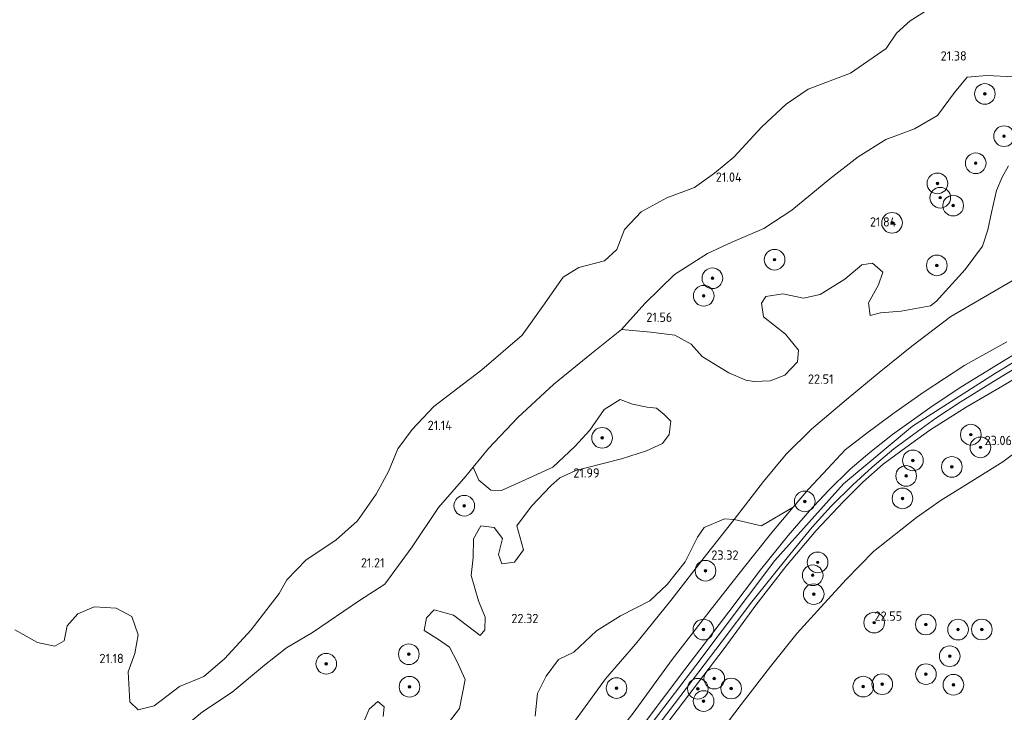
# Model space of a CAD drawing. Header units: metres. Extents: x 185049 to 189876, y 349292 to 352302.
# Tile 98 of 256: x 187432 to 187622, y 351018 to 351152. Entities that reach past the tile are written whole.
import ezdxf
from ezdxf.enums import TextEntityAlignment as Align

# ---------------------------------------------------------------- set-up
doc = ezdxf.new("R2010")
doc.units = ezdxf.units.M
for name, color, linetype, lineweight in [('B-WE-GR-BOOM-S', 90, 'Continuous', 25), ('B-WE-GR-GRAS-GV', 60, 'Continuous', 13), ('B-WE-GW-OPHOGING_KRUIN-G', 90, 'Continuous', 18), ('B-WE-GW-TALUD_KRUIN-G', 90, 'Continuous', 18), ('B-WE-GW-TALUD_TEEN-G', 90, 'Continuous', 18), ('B-WE-OG-TERREIN_GROEN-GV', 7, 'Continuous', 18), ('B-WE-OG-WATER_POEL-GV', 7, 'Continuous', 18), ('B-WE-VH-ONVERHARD-GV', 252, 'Continuous', 18), ('X-XX-AL-HOOGTELABEL-S', 7, 'Continuous', 25)]:
    doc.layers.add(name, color=color, linetype=linetype, lineweight=lineweight)
doc.styles.add('NLCS-ISO-ANNOTATIVE-T18', font='NLCS-ISO.ttf', dxfattribs={"height": 1.8})

# ---------------------------------------------------------------- blocks, each defined once
blk = doc.blocks.new('SAL-HOOGTELABEL-SO')
at = {"color": 0, "linetype": 'ByBlock', "lineweight": -2, "style": 'NLCS-ISO-ANNOTATIVE-T18'}
blk.add_attdef('HOOGTE', text='', height=1.8, dxfattribs=at).set_placement((2.79, 0), align=Align.RIGHT)
blk = doc.blocks.new('SGR-BOOM_01-SO')
at = {"linetype": 'ByBlock', "lineweight": 18}
h = blk.add_hatch(color=0, dxfattribs=at)
h.dxf.hatch_style = 1
edge = h.paths.add_edge_path()
edge.add_arc((0, 0), 0.25, 0, 360)
at = {"color": 0, "linetype": 'ByBlock', "lineweight": 18}
for radius in [2, 0.25]:
    blk.add_circle((0, 0), radius, dxfattribs=at)

msp = doc.modelspace()

# ---------------------------------------------------------------- linework, layer by layer
at = {"layer": 'B-WE-GR-GRAS-GV'}
for points in [[(187622.841, 351124.06, 21.727), (187621.578, 351121.905, 21.727), (187620.471, 351119.289, 21.709), (187619.521, 351115.061, 21.787), (187618.8, 351111.678, 22.036), (187617.812, 351108.562, 22.329), (187614.429, 351103.993, 22.321), (187609.386, 351098.485, 22.441), (187608.877, 351097.877, 22.451), (187607.741, 351096.991, 22.129), (187602.057, 351095.978, 21.837), (187598.062, 351095.66, 21.871), (187596.066, 351095.117, 21.922), (187595.752, 351097.575, 21.888), (187597.664, 351101.038, 21.871), (187598.503, 351103.499, 21.819), (187596.501, 351105.261, 21.682), (187594.427, 351104.949, 21.699), (187591.13, 351102.174, 21.716), (187586.373, 351099.165, 21.682), (187583.148, 351098.465, 21.734), (187579.15, 351099.3, 21.665), (187575.847, 351098.831, 21.682), (187575.005, 351097.522, 21.682), (187575.396, 351094.834, 21.682), (187579.708, 351091.541, 21.682), (187582.175, 351088.396, 21.682), (187582.027, 351086.168, 21.905), (187579.574, 351083.549, 21.888), (187576.734, 351082.466, 21.785), (187573.612, 351082.356, 21.787), (187571.998, 351082.583, 21.821), (187568.69, 351084.035, 21.77), (187565.457, 351086.024, 21.718), (187563.533, 351087.172, 21.684), (187561.453, 351089.549, 21.598), (187558.297, 351091.308, 21.598), (187553.609, 351091.911, 21.443), (187547.921, 351092.434, 21.34), (187552.481, 351097.45, 21.336), (187558.205, 351103.062, 21.336), (187564.607, 351107.101, 21.407), (187569.18, 351109.273, 21.474), (187575.473, 351111.968, 21.441), (187580.934, 351115.496, 21.422), (187588.25, 351121.575, 21.392), (187593.747, 351125.823, 21.43), (187599.06, 351129.143, 21.43), (187604.661, 351131.225, 21.43), (187609.104, 351133.8, 21.43), (187612.361, 351138.272, 21.43), (187614.802, 351141.259, 21.43), (187618.657, 351141.555, 21.43), (187623.837, 351141.275, 21.43)], [(187628.725, 351090.529, 24.994), (187621.115, 351085.929, 24.982), (187613.812, 351081.378, 24.971), (187608.056, 351077.593, 24.975), (187600.369, 351072.085, 24.934), (187596.004, 351068.647, 24.923), (187592.206, 351065.392, 24.919), (187588.022, 351061.298, 24.904), (187584.346, 351057.34, 24.897), (187580.18, 351052.556, 24.867), (187574.816, 351045.926, 24.863), (187568.719, 351037.766, 24.878), (187560.199, 351026.633, 24.912), (187548.982, 351011.735, 24.926)], [(187550.18, 351018.203, 24.744), (187557.768, 351028.551, 24.74), (187565.272, 351038.311, 24.717), (187571.222, 351045.875, 24.695), (187577.031, 351053.13, 24.699), (187581.14, 351058.072, 24.691), (187584.142, 351061.531, 24.699), (187587.901, 351065.504, 24.721), (187591.205, 351069.147, 24.77), (187595.151, 351072.184, 24.762), (187600.43, 351076.109, 24.773), (187606.506, 351080.339, 24.777), (187614.382, 351085.533, 24.814), (187622.473, 351090.052, 24.938)], [(187548.927, 351007.883, 24.982), (187558.203, 351019.984, 24.971), (187567.411, 351032.141, 24.915), (187573.179, 351039.728, 24.953), (187580.542, 351048.893, 24.949), (187584.861, 351054.149, 24.956), (187588.482, 351058.221, 24.949), (187592.678, 351062.342, 24.949), (187596.439, 351065.755, 24.975), (187600.633, 351069.34, 24.971), (187604.482, 351072.175, 24.971), (187608.776, 351075.28, 25.02), (187613.458, 351078.349, 25.061), (187620.767, 351082.87, 25.083), (187630.141, 351088.521, 25.124)], [(187630.163, 351086.627, 25.098), (187621.755, 351081.515, 25.079), (187614.626, 351077.415, 25.038), (187607.607, 351072.927, 24.926), (187602.962, 351069.613, 24.915), (187598.603, 351066.342, 24.897), (187594.667, 351062.849, 24.893), (187590.812, 351059.105, 24.878), (187585.642, 351053.53, 24.867), (187579.763, 351046.533, 24.863), (187573.944, 351039.06, 24.874), (187567.809, 351030.68, 24.878), (187556.004, 351015.199, 24.919)], [(187556.004, 351015.199, 24.919), (187567.809, 351030.68, 24.878), (187573.944, 351039.06, 24.874), (187579.763, 351046.533, 24.863), (187585.642, 351053.53, 24.867), (187590.812, 351059.105, 24.878), (187594.667, 351062.849, 24.893), (187598.603, 351066.342, 24.897), (187602.962, 351069.613, 24.915), (187607.607, 351072.927, 24.926), (187614.626, 351077.415, 25.038), (187621.755, 351081.515, 25.079), (187630.163, 351086.627, 25.098)], [(187462.804, 351015.093, 21.374), (187466.858, 351018.476, 21.344), (187472.615, 351022.28, 21.332), (187478.914, 351027.468, 21.291), (187483.119, 351030.844, 21.28), (187488.192, 351033.798, 21.273), (187497.233, 351039.972, 21.273), (187502.134, 351043.155, 21.325), (187507.481, 351050.385, 21.34), (187512.526, 351057.985, 21.34), (187517.86, 351064.049, 21.325), (187519.265, 351065.785, 21.063), (187520.352, 351063.266, 21.418), (187522.662, 351061.351, 21.435), (187524.737, 351061.279, 21.452), (187529.419, 351063.366, 21.452), (187534.638, 351065.762, 21.486), (187538.931, 351069.768, 21.538), (187541.843, 351072.926, 21.555), (187544.599, 351076.929, 21.538), (187547.668, 351078.858, 21.555), (187550.091, 351077.942, 21.555), (187552.897, 351077.411, 21.718), (187554.703, 351077.185, 21.83), (187556.205, 351075.96, 21.864), (187557.476, 351074.657, 21.864), (187557.175, 351072.12, 21.864), (187555.912, 351070.349, 21.856), (187552.803, 351068.92, 21.847), (187547.928, 351067.409, 21.83), (187544.395, 351066.478, 21.796), (187539.135, 351065.158, 21.753), (187536.027, 351063.729, 21.753), (187534.261, 351062.147, 21.521), (187530.508, 351058.22, 21.521), (187527.674, 351054.448, 21.521), (187528.993, 351049.764, 21.521), (187527.232, 351047.377, 21.521), (187524.773, 351047.064, 21.521), (187524.154, 351048.906, 21.521), (187524.915, 351051.982, 21.521), (187523.295, 351054.129, 21.521), (187520.759, 351054.43, 21.521), (187519.305, 351051.891, 21.4), (187519.238, 351048.279, 21.675), (187518.862, 351044.82, 21.692), (187520.258, 351039.906, 21.744), (187521.572, 351036.759, 21.744), (187521.502, 351034.3, 21.813), (187520.582, 351033.222, 21.813), (187515.424, 351037.127, 21.589), (187511.733, 351038.194, 21.435), (187510.2, 351036.653, 21.366), (187509.745, 351034.193, 21.692), (187512.516, 351032.433, 21.813), (187514.671, 351030.978, 21.83), (187516.139, 351028.139, 21.847), (187517.684, 351024.685, 21.881), (187516.623, 351019.073, 21.864), (187514.019, 351015.762, 21.83)], [(187565.153, 351012.091, 22.866), (187571.098, 351019.867, 22.777), (187576.784, 351027.214, 22.773), (187581.934, 351033.642, 22.762), (187586.495, 351038.703, 22.695), (187591.42, 351044.042, 22.624), (187596.687, 351049.462, 22.635), (187605.003, 351056.045, 22.676), (187609.765, 351059.389, 22.635), (187615.209, 351062.743, 22.605), (187621.741, 351066.792, 22.568), (187629.746, 351072.839, 22.564)], [(187629.746, 351072.839, 22.564), (187621.741, 351066.792, 22.568), (187615.209, 351062.743, 22.605), (187609.765, 351059.389, 22.635), (187605.003, 351056.045, 22.676), (187596.687, 351049.462, 22.635), (187591.42, 351044.042, 22.624), (187586.495, 351038.703, 22.695), (187581.934, 351033.642, 22.762), (187576.784, 351027.214, 22.773), (187571.098, 351019.867, 22.777), (187565.153, 351012.091, 22.866)], [(187539.362, 351017.279, 22.747), (187544.868, 351024.852, 22.747), (187550.637, 351031.512, 22.747), (187557.52, 351040.008, 22.717), (187564.398, 351048.885, 22.661), (187569.771, 351055.659, 22.661), (187575.067, 351054.44, 24.116), (187581.14, 351058.072, 24.691), (187577.031, 351053.13, 24.699), (187571.222, 351045.875, 24.695), (187565.272, 351038.311, 24.717), (187557.768, 351028.551, 24.74), (187550.18, 351018.203, 24.744)], [(187531.233, 351017.594, 22.478), (187531.683, 351021.975, 22.375), (187533.365, 351025.36, 22.34), (187535.739, 351028.594, 22.323), (187538.732, 351029.985, 22.375), (187543.101, 351034.145, 22.581), (187547.782, 351037, 22.512), (187553.46, 351039.935, 22.684), (187556.756, 351043.094, 22.632), (187560.28, 351047.483, 22.564), (187562.65, 351052.253, 22.375), (187563.951, 351054.101, 22.392), (187567.866, 351055.801, 22.598), (187569.771, 351055.659, 22.661), (187564.398, 351048.885, 22.661), (187557.52, 351040.008, 22.717), (187550.637, 351031.512, 22.747), (187544.868, 351024.852, 22.747), (187539.362, 351017.279, 22.747)], [(187501.873, 351017.575, 21.761), (187502.022, 351019.42, 21.744), (187500.79, 351020.415, 21.71), (187499.103, 351018.951, 21.71), (187498.034, 351016.413, 21.71)]]:
    msp.add_polyline3d(points, dxfattribs=at)
at = {"layer": 'B-WE-GW-OPHOGING_KRUIN-G'}
msp.add_polyline3d([(187515.164, 350961.725, 24.993), (187528.119, 350981.51, 24.933), (187543.982, 351003.304, 24.933), (187562.363, 351027.433, 24.907), (187577.631, 351047.739, 24.911), (187590.872, 351062.574, 24.952), (187604.255, 351073.704, 24.944), (187620.097, 351083.859, 25.056), (187644.887, 351098.928, 25.142), (187668.997, 351113.489, 25.172), (187694.95, 351128.783, 25.157), (187725.949, 351147.269, 25.187), (187732.42, 351151.253, 25.304)], dxfattribs=at)
at = {"layer": 'B-WE-GW-TALUD_KRUIN-G'}
for points in [[(187509.647, 350962.274, 24.663), (187517.135, 350973.991, 24.691), (187521.337, 350980.077, 24.688), (187525.962, 350986.273, 24.676), (187529.751, 350991.641, 24.68), (187534.657, 350998.027, 24.751), (187539.366, 351004.5, 24.781), (187544.564, 351010.975, 24.781), (187550.18, 351018.203, 24.744), (187557.768, 351028.551, 24.74), (187565.272, 351038.311, 24.717), (187571.222, 351045.875, 24.695), (187577.031, 351053.13, 24.699), (187581.14, 351058.072, 24.691), (187584.142, 351061.531, 24.699), (187587.901, 351065.504, 24.721), (187591.205, 351069.147, 24.77), (187595.151, 351072.184, 24.762), (187600.43, 351076.109, 24.773), (187606.506, 351080.339, 24.777), (187614.382, 351085.533, 24.814), (187622.473, 351090.052, 24.938)], [(187630.163, 351086.627, 25.098), (187621.755, 351081.515, 25.079), (187614.626, 351077.415, 25.038), (187607.607, 351072.927, 24.926), (187602.962, 351069.613, 24.915), (187598.603, 351066.342, 24.897), (187594.667, 351062.849, 24.893), (187590.812, 351059.105, 24.878), (187585.642, 351053.53, 24.867), (187579.763, 351046.533, 24.863), (187573.944, 351039.06, 24.874), (187567.809, 351030.68, 24.878), (187556.004, 351015.199, 24.919), (187545.702, 351001.679, 24.968), (187536.104, 350988.866, 24.964), (187530.014, 350980.264, 24.971), (187523.861, 350970.371, 24.915), (187519.65, 350963.481, 24.915), (187516.537, 350958.54, 24.814)]]:
    msp.add_polyline3d(points, dxfattribs=at)
at = {"layer": 'B-WE-GW-TALUD_TEEN-G'}
for points in [[(187530.189, 351003.544, 22.795), (187534.725, 351010.707, 22.747), (187539.362, 351017.279, 22.747), (187544.868, 351024.852, 22.747), (187550.637, 351031.512, 22.747), (187557.52, 351040.008, 22.717), (187564.398, 351048.885, 22.661), (187569.771, 351055.659, 22.661), (187575.415, 351062.978, 22.799), (187579.805, 351068.308, 22.773), (187584.681, 351073.136, 22.68), (187591.404, 351078.786, 22.754), (187597.821, 351084.096, 22.728), (187604.128, 351089.221, 22.669), (187611.666, 351094.92, 22.564), (187623.511, 351101.846, 22.568), (187636.749, 351109.513, 22.598), (187646.647, 351114.823, 22.362), (187655.428, 351119.465, 22.65), (187669.245, 351128.182, 22.635), (187678.419, 351133.564, 22.657)], [(187526.902, 350956.418, 22.874), (187534.45, 350968.19, 22.956), (187538.501, 350974.678, 22.937), (187543.027, 350981.281, 22.885), (187548.106, 350988.683, 22.907), (187554.193, 350997.508, 22.911), (187559.627, 351005.303, 22.881), (187565.153, 351012.091, 22.866), (187571.098, 351019.867, 22.777), (187576.784, 351027.214, 22.773), (187581.934, 351033.642, 22.762), (187586.495, 351038.703, 22.695), (187591.42, 351044.042, 22.624), (187596.687, 351049.462, 22.635), (187605.003, 351056.045, 22.676), (187609.765, 351059.389, 22.635), (187615.209, 351062.743, 22.605), (187621.741, 351066.792, 22.568), (187629.746, 351072.839, 22.564), (187634.725, 351076.082, 22.564)]]:
    msp.add_polyline3d(points, dxfattribs=at)
at = {"layer": 'B-WE-OG-TERREIN_GROEN-GV'}
for points in [[(187430.563, 351034.301, 20.956), (187434.964, 351031.887, 20.956), (187438.326, 351031.135, 20.956), (187440.121, 351032.182, 20.956), (187440.675, 351035.055, 20.956), (187442.745, 351037.391, 20.956), (187445.942, 351038.738, 20.956), (187450.164, 351038.535, 20.956), (187453.202, 351036.888, 20.956), (187454.448, 351033.369, 20.956), (187453.779, 351029.708, 20.956), (187452.498, 351026.214, 20.956), (187452.809, 351020.36, 20.956), (187454.454, 351018.833, 20.956), (187457.557, 351019.626, 20.956), (187462.418, 351023.367, 20.956), (187467.12, 351025.277, 20.956), (187471.115, 351028.718, 20.956), (187476.282, 351034.286, 20.956), (187481.723, 351041.328, 20.956), (187483.193, 351043.983, 20.956), (187486.913, 351047.871, 20.956), (187492.706, 351051.63, 20.956), (187496.847, 351055.377, 20.956), (187500.489, 351060.536, 20.956), (187502.887, 351064.933, 20.956), (187504.701, 351069.356, 20.956), (187507.471, 351073.061, 20.956), (187511.675, 351077.534, 20.956), (187520.924, 351084.607, 20.956), (187528.754, 351091.289, 20.956), (187532.716, 351096.933, 20.956), (187536.669, 351102.53, 20.956), (187539.722, 351104.392, 20.956), (187544.655, 351105.699, 20.956), (187547.074, 351107.908, 20.956), (187548.499, 351111.735, 20.956), (187551.728, 351115.151, 20.956), (187556.698, 351117.884, 20.956), (187562.046, 351119.873, 20.956), (187565.94, 351122.636, 20.956), (187569.675, 351125.78, 20.956), (187575.126, 351131.61, 20.956), (187579.801, 351135.984, 20.956), (187584.071, 351138.942, 20.956), (187592.284, 351142.024, 20.956), (187599.128, 351146.755, 20.956), (187601.132, 351149.713, 20.956), (187603.799, 351152.101, 20.956), (187612.631, 351157.763, 20.956)], [(187623.837, 351141.275, 21.43), (187618.657, 351141.555, 21.43), (187614.802, 351141.259, 21.43), (187612.361, 351138.272, 21.43), (187609.104, 351133.8, 21.43), (187604.661, 351131.225, 21.43), (187599.06, 351129.143, 21.43), (187593.747, 351125.823, 21.43), (187588.25, 351121.575, 21.392), (187580.934, 351115.496, 21.422), (187575.473, 351111.968, 21.441), (187569.18, 351109.273, 21.474), (187564.607, 351107.101, 21.407), (187558.205, 351103.062, 21.336), (187552.481, 351097.45, 21.336), (187547.921, 351092.434, 21.34), (187542.154, 351087.768, 21.321), (187534.831, 351081.834, 21.321), (187527.919, 351075.403, 21.291), (187522.196, 351069.407, 21.284), (187519.265, 351065.785, 21.063), (187517.86, 351064.049, 21.325), (187512.526, 351057.985, 21.34), (187507.481, 351050.385, 21.34), (187502.134, 351043.155, 21.325), (187497.233, 351039.972, 21.273), (187488.192, 351033.798, 21.273), (187483.119, 351030.844, 21.28), (187478.914, 351027.468, 21.291), (187472.615, 351022.28, 21.332), (187466.858, 351018.476, 21.344), (187462.804, 351015.093, 21.374)], [(187514.019, 351015.762, 21.83), (187516.623, 351019.073, 21.864), (187517.684, 351024.685, 21.881), (187516.139, 351028.139, 21.847), (187514.671, 351030.978, 21.83), (187512.516, 351032.433, 21.813), (187509.745, 351034.193, 21.692), (187510.2, 351036.653, 21.366), (187511.733, 351038.194, 21.435), (187515.424, 351037.127, 21.589), (187520.582, 351033.222, 21.813), (187521.502, 351034.3, 21.813), (187521.572, 351036.759, 21.744), (187520.258, 351039.906, 21.744), (187518.862, 351044.82, 21.692), (187519.238, 351048.279, 21.675), (187519.305, 351051.891, 21.4), (187520.759, 351054.43, 21.521), (187523.295, 351054.129, 21.521), (187524.915, 351051.982, 21.521), (187524.154, 351048.906, 21.521), (187524.773, 351047.064, 21.521), (187527.232, 351047.377, 21.521), (187528.993, 351049.764, 21.521), (187527.674, 351054.448, 21.521), (187530.508, 351058.22, 21.521), (187534.261, 351062.147, 21.521), (187536.027, 351063.729, 21.753), (187539.135, 351065.158, 21.753), (187544.395, 351066.478, 21.796), (187547.928, 351067.409, 21.83), (187552.803, 351068.92, 21.847), (187555.912, 351070.349, 21.856), (187557.175, 351072.12, 21.864), (187557.476, 351074.657, 21.864), (187556.205, 351075.96, 21.864), (187554.703, 351077.185, 21.83), (187552.897, 351077.411, 21.718), (187550.091, 351077.942, 21.555), (187547.668, 351078.858, 21.555), (187544.599, 351076.929, 21.538), (187541.843, 351072.926, 21.555), (187538.931, 351069.768, 21.538), (187534.638, 351065.762, 21.486), (187529.419, 351063.366, 21.452), (187524.737, 351061.279, 21.452), (187522.662, 351061.351, 21.435), (187520.352, 351063.266, 21.418), (187519.265, 351065.785, 21.063), (187522.196, 351069.407, 21.284), (187527.919, 351075.403, 21.291), (187534.831, 351081.834, 21.321), (187542.154, 351087.768, 21.321), (187547.921, 351092.434, 21.34), (187553.609, 351091.911, 21.443), (187558.297, 351091.308, 21.598), (187561.453, 351089.549, 21.598), (187563.533, 351087.172, 21.684), (187565.457, 351086.024, 21.718), (187568.69, 351084.035, 21.77), (187571.998, 351082.583, 21.821), (187573.612, 351082.356, 21.787), (187576.734, 351082.466, 21.785), (187579.574, 351083.549, 21.888), (187582.027, 351086.168, 21.905), (187582.175, 351088.396, 21.682), (187579.708, 351091.541, 21.682), (187575.396, 351094.834, 21.682), (187575.005, 351097.522, 21.682), (187575.847, 351098.831, 21.682), (187579.15, 351099.3, 21.665), (187583.148, 351098.465, 21.734), (187586.373, 351099.165, 21.682), (187591.13, 351102.174, 21.716), (187594.427, 351104.949, 21.699), (187596.501, 351105.261, 21.682), (187598.503, 351103.499, 21.819), (187597.664, 351101.038, 21.871), (187595.752, 351097.575, 21.888), (187596.066, 351095.117, 21.922), (187598.062, 351095.66, 21.871), (187602.057, 351095.978, 21.837), (187607.741, 351096.991, 22.129), (187608.877, 351097.877, 22.451), (187609.386, 351098.485, 22.441), (187614.429, 351103.993, 22.321), (187617.812, 351108.562, 22.329), (187618.8, 351111.678, 22.036), (187619.521, 351115.061, 21.787), (187620.471, 351119.289, 21.709), (187621.578, 351121.905, 21.727), (187622.841, 351124.06, 21.727)], [(187623.511, 351101.846, 22.568), (187611.666, 351094.92, 22.564), (187604.128, 351089.221, 22.669), (187597.821, 351084.096, 22.728), (187591.404, 351078.786, 22.754), (187584.681, 351073.136, 22.68), (187579.805, 351068.308, 22.773), (187575.415, 351062.978, 22.799), (187569.771, 351055.659, 22.661), (187567.866, 351055.801, 22.598), (187563.951, 351054.101, 22.392), (187562.65, 351052.253, 22.375), (187560.28, 351047.483, 22.564), (187556.756, 351043.094, 22.632), (187553.46, 351039.935, 22.684), (187547.782, 351037, 22.512), (187543.101, 351034.145, 22.581), (187538.732, 351029.985, 22.375), (187535.739, 351028.594, 22.323), (187533.365, 351025.36, 22.34), (187531.683, 351021.975, 22.375), (187531.233, 351017.594, 22.478)], [(187622.473, 351090.052, 24.938), (187614.382, 351085.533, 24.814), (187606.506, 351080.339, 24.777), (187600.43, 351076.109, 24.773), (187595.151, 351072.184, 24.762), (187591.205, 351069.147, 24.77), (187587.901, 351065.504, 24.721), (187584.142, 351061.531, 24.699), (187581.14, 351058.072, 24.691), (187575.067, 351054.44, 24.116), (187569.771, 351055.659, 22.661), (187575.415, 351062.978, 22.799), (187579.805, 351068.308, 22.773), (187584.681, 351073.136, 22.68), (187591.404, 351078.786, 22.754), (187597.821, 351084.096, 22.728), (187604.128, 351089.221, 22.669), (187611.666, 351094.92, 22.564), (187623.511, 351101.846, 22.568)], [(187498.034, 351016.413, 21.71), (187499.103, 351018.951, 21.71), (187500.79, 351020.415, 21.71), (187502.022, 351019.42, 21.744), (187501.873, 351017.575, 21.761)]]:
    msp.add_polyline3d(points, dxfattribs=at)
at = {"layer": 'B-WE-OG-WATER_POEL-GV'}
msp.add_polyline3d([(187612.631, 351157.763, 20.956), (187603.799, 351152.101, 20.956), (187601.132, 351149.713, 20.956), (187599.128, 351146.755, 20.956), (187592.284, 351142.024, 20.956), (187584.071, 351138.942, 20.956), (187579.801, 351135.984, 20.956), (187575.126, 351131.61, 20.956), (187569.675, 351125.78, 20.956), (187565.94, 351122.636, 20.956), (187562.046, 351119.873, 20.956), (187556.698, 351117.884, 20.956), (187551.728, 351115.151, 20.956), (187548.499, 351111.735, 20.956), (187547.074, 351107.908, 20.956), (187544.655, 351105.699, 20.956), (187539.722, 351104.392, 20.956), (187536.669, 351102.53, 20.956), (187532.716, 351096.933, 20.956), (187528.754, 351091.289, 20.956), (187520.924, 351084.607, 20.956), (187511.675, 351077.534, 20.956), (187507.471, 351073.061, 20.956), (187504.701, 351069.356, 20.956), (187502.887, 351064.933, 20.956), (187500.489, 351060.536, 20.956), (187496.847, 351055.377, 20.956), (187492.706, 351051.63, 20.956), (187486.913, 351047.871, 20.956), (187483.193, 351043.983, 20.956), (187481.723, 351041.328, 20.956), (187476.282, 351034.286, 20.956), (187471.115, 351028.718, 20.956), (187467.12, 351025.277, 20.956), (187462.418, 351023.367, 20.956), (187457.557, 351019.626, 20.956), (187454.454, 351018.833, 20.956), (187452.809, 351020.36, 20.956), (187452.498, 351026.214, 20.956), (187453.779, 351029.708, 20.956), (187454.448, 351033.369, 20.956), (187453.202, 351036.888, 20.956), (187450.164, 351038.535, 20.956), (187445.942, 351038.738, 20.956), (187442.745, 351037.391, 20.956), (187440.675, 351035.055, 20.956), (187440.121, 351032.182, 20.956), (187438.326, 351031.135, 20.956), (187434.964, 351031.887, 20.956), (187430.563, 351034.301, 20.956)], dxfattribs=at)
at = {"layer": 'B-WE-VH-ONVERHARD-GV'}
for points in [[(187548.982, 351011.735, 24.926), (187560.199, 351026.633, 24.912), (187568.719, 351037.766, 24.878), (187574.816, 351045.926, 24.863), (187580.18, 351052.556, 24.867), (187584.346, 351057.34, 24.897), (187588.022, 351061.298, 24.904), (187592.206, 351065.392, 24.919), (187596.004, 351068.647, 24.923), (187600.369, 351072.085, 24.934), (187608.056, 351077.593, 24.975), (187613.812, 351081.378, 24.971), (187621.115, 351085.929, 24.982), (187628.725, 351090.529, 24.994)], [(187630.141, 351088.521, 25.124), (187620.767, 351082.87, 25.083), (187613.458, 351078.349, 25.061), (187608.776, 351075.28, 25.02), (187604.482, 351072.175, 24.971), (187600.633, 351069.34, 24.971), (187596.439, 351065.755, 24.975), (187592.678, 351062.342, 24.949), (187588.482, 351058.221, 24.949), (187584.861, 351054.149, 24.956), (187580.542, 351048.893, 24.949), (187573.179, 351039.728, 24.953), (187567.411, 351032.141, 24.915), (187558.203, 351019.984, 24.971), (187548.927, 351007.883, 24.982)]]:
    msp.add_polyline3d(points, dxfattribs=at)

# ---------------------------------------------------------------- block references
at = {"layer": 'B-WE-GR-BOOM-S'}
for p in [(187618.249, 351137.993, 21.332), (187621.959, 351129.819, 21.65), (187616.478, 351124.58, 21.667), (187609.073, 351120.681, 21.65), (187609.618, 351117.916, 21.693), (187612.119, 351116.385, 21.684), (187600.294, 351113.051, 21.512), (187577.567, 351105.923, 21.495), (187608.96, 351104.812, 21.976), (187565.535, 351102.327, 21.1), (187563.853, 351098.942, 21.392), (187544.198, 351071.452, 21.794), (187615.532, 351072.07, 23.918), (187617.383, 351069.615, 23.359), (187604.326, 351067.085, 24.081), (187611.86, 351065.836, 23.256), (187603.027, 351064.085, 24.021), (187517.529, 351058.321, 21.501), (187583.407, 351059.155, 24.571), (187602.309, 351059.741, 23.522), (187585.896, 351047.366, 23.574), (187564.2, 351045.744, 22.759), (187584.942, 351044.866, 23.462), (187585.143, 351041.217, 22.913), (187596.837, 351035.705, 22.448), (187606.827, 351035.347, 22.414), (187563.799, 351034.362, 24.613), (187613.054, 351034.364, 22.38), (187617.664, 351034.375, 22.311), (187506.806, 351029.593, 21.622), (187490.828, 351027.747, 21.493), (187611.453, 351029.211, 22.345), (187606.852, 351025.741, 22.483), (187565.898, 351024.877, 24.313), (187598.404, 351023.799, 22.534), (187506.938, 351023.293, 22.12), (187546.99, 351023.04, 23.323), (187562.714, 351022.91, 24.579), (187569.169, 351022.965, 23.497), (187594.717, 351023.328, 22.311), (187612.159, 351023.68, 22.431), (187563.834, 351020.53, 24.012)]:
    msp.add_blockref('SGR-BOOM_01-SO', p, dxfattribs=at)
at = {"layer": 'X-XX-AL-HOOGTELABEL-S'}
for p, values in [((187611.95, 351144.449, 21.38), {'HOOGTE': '21.38'}), ((187568.409, 351120.997, 21.044), {'HOOGTE': '21.04'}), ((187598.345, 351112.331, 21.839), {'HOOGTE': '21.84'}), ((187554.991, 351093.891, 21.556), {'HOOGTE': '21.56'}), ((187586.187, 351081.924, 22.511), {'HOOGTE': '22.51'}), ((187512.348, 351072.967, 21.141), {'HOOGTE': '21.14'}), ((187620.701, 351070.049, 23.063), {'HOOGTE': '23.06'}), ((187540.912, 351063.764, 21.985), {'HOOGTE': '21.99'}), ((187567.798, 351047.877, 23.317), {'HOOGTE': '23.32'}), ((187499.311, 351046.372, 21.212), {'HOOGTE': '21.21'}), ((187529.087, 351035.602, 22.321), {'HOOGTE': '22.32'}), ((187599.463, 351036.075, 22.548), {'HOOGTE': '22.55'}), ((187448.858, 351027.873, 21.182), {'HOOGTE': '21.18'})]:
    msp.add_blockref('SAL-HOOGTELABEL-SO', p, dxfattribs=at).add_auto_attribs(values)

doc.saveas('drawing.dxf')
